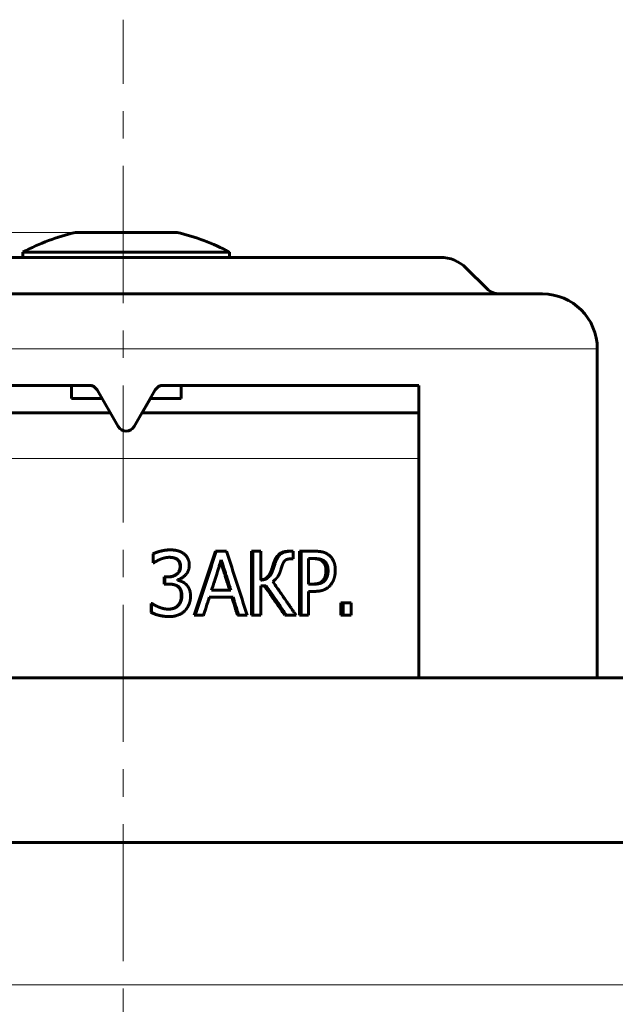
# Model space of a CAD drawing. Header units: millimetres. Extents: x -507 to -8, y -339 to 153.
# Tile 7 of 11: x -391 to -359, y 88 to 142. Entities that reach past the tile are written whole.
import ezdxf

# ---------------------------------------------------------------- set-up
doc = ezdxf.new("R2010")
doc.units = ezdxf.units.MM
for name, pattern in [('K5LT32768', [0]), ('K5LT32769', [0]), ('K5LT32770', [12, 7.5, -1.5, 1.5, -1.5]), ('K5LT_THIN', [0])]:
    doc.linetypes.add(name, pattern=pattern)
doc.layers.add('Системный слой', color=7, linetype='Continuous')
doc.styles.add('KDIMTEXTSTYLE', font='GOST_AU.SHX', dxfattribs={"width": 0.96, "oblique": 15, "height": 5})
doc.styles.add('KTEXTSTYLE', font='GOST_AU.SHX', dxfattribs={"width": 0.96, "height": 5})
doc.dimstyles.new('KDIMSTYLE (1.00)', dxfattribs={"dimtxt": 5, "dimasz": 1, "dimexe": 2, "dimexo": 0, "dimgap": 1, "dimtad": 1, "dimtxsty": 'KDIMTEXTSTYLE', "dimsah": 1, "dimcen": 0, "dimdle": 1, "dimadec": 0, "dimazin": 0, "dimtfac": 0.667, "dimtmove": 0, "dimatfit": 3, "dimfxl": 1, "dimtvp": 1, "dimtolj": 1, "dimtzin": 0, "dimarcsym": 0})

# ---------------------------------------------------------------- blocks, each defined once
blk = doc.blocks.new('D0')
at = {"color": 7, "linetype": 'K5LT_THIN', "lineweight": 18}
for p, q in [((-385.721, 130.034), (-472.939, 130.034)), ((-470.939, 130.034), (-470.939, -73.332)), ((-385.721, -73.332), (-472.939, -73.332))]:
    blk.add_line(p, q, dxfattribs=at)
blk.add_wipeout([(-471.939, 21.093), (-481.929, 21.093), (-481.929, 36.34), (-471.939, 36.34)])
at = {"color": 7, "insert": (-481.087, 21.093), "char_height": 7, "attachment_point": 1, "rotation": 90, "style": 'KTEXTSTYLE'}
blk.add_mtext('\\H3.5;\\W0.965;\\Q15;\\Q15;\\H7.00;202', dxfattribs=at)
blk = doc.blocks.new('KDIMARROW_00')
at = {"layer": 'Системный слой', "color": 0, "linetype": 'K5LT_THIN', "lineweight": 18}
blk.add_line((0, 0), (-1, 0), dxfattribs=at)
blk = doc.blocks.new('U0')
at = {"color": 7}
dim = blk.add_linear_dim(base=(-470.939, 130.034), p1=(-385.721, -73.332), p2=(-385.721, 130.034), angle=90, text='\\H5.0;\\W0.925;\\Q0;\\H5.0;\\W0.925;\\Q0;\\Q15;\\H7.00;202\\Q15;\\W0.891;', dimstyle='KDIMSTYLE (1.00)', override={"dimexo": 0, "dimblk1": 'KDIMARROW_00', "dimblk2": 'KDIMARROW_00', "dimse1": 0, "dimse2": 0, "dimclrt": 7, "dimtolj": 1}, dxfattribs=at)
dim.commit()
dim.dimension.update_dxf_attribs({"geometry": 'D0', "text_midpoint": (-470.939, 29.034), "dimtype": 160})

msp = doc.modelspace()

# ---------------------------------------------------------------- linework, layer by layer
at = {"color": 30, "linetype": 'K5LT32770', "lineweight": 18, "true_color": 0xff8000}
msp.add_line((-385.721, -77.832), (-385.721, 141.668), dxfattribs=at)
at = {"color": 150, "linetype": 'K5LT32769', "lineweight": 60, "true_color": 0x0080ff}
for p, q in [((-384.386, 130.034), (-388.333, 130.034)), ((-382.776, 130.034), (-384.386, 130.034)), ((-391.204, 128.957), (-391.204, 128.668)), ((-379.904, 128.957), (-391.204, 128.957)), ((-379.904, 128.957), (-379.904, 128.668)), ((-402.726, 128.668), (-368.383, 128.668)), ((-366.968, 128.082), (-365.847, 126.961)), ((-408.304, 126.668), (-362.804, 126.668)), ((-359.804, 105.668), (-359.804, 123.668)), ((-401.558, 121.668), (-387.58, 121.668)), ((-388.554, 121.668), (-388.554, 120.957)), ((-387.147, 121.418), (-385.992, 119.418)), ((-385.126, 119.418), (-383.971, 121.418)), ((-383.971, 121.418), (-385.126, 119.418)), ((-383.538, 121.668), (-369.558, 121.668)), ((-382.554, 121.668), (-382.554, 120.957)), ((-369.558, 121.668), (-369.558, 105.668)), ((-386.881, 120.957), (-388.554, 120.957)), ((-384.683, 120.168), (-384.228, 120.957)), ((-384.228, 120.957), (-384.683, 120.168)), ((-382.554, 120.957), (-384.237, 120.957)), ((-386.425, 120.168), (-400.437, 120.168)), ((-369.558, 120.168), (-384.693, 120.168)), ((-385.126, 119.418), (-385.126, 119.418)), ((-383.181, 112.668), (-383.156, 112.668)), ((-380.684, 112.594), (-380.633, 112.594)), ((-380.633, 112.594), (-380.076, 112.594)), ((-378.704, 109.094), (-378.704, 112.594)), ((-378.704, 112.594), (-378.632, 112.594)), ((-378.632, 112.594), (-378.196, 112.594)), ((-378.632, 109.094), (-378.632, 112.594)), ((-378.196, 112.594), (-378.196, 111.017)), ((-376.652, 112.594), (-376.558, 112.594)), ((-376.558, 112.594), (-376.429, 112.594)), ((-376.429, 112.594), (-376.429, 112.18)), ((-376.092, 109.094), (-376.092, 112.594)), ((-376.092, 112.594), (-375.992, 112.594)), ((-375.992, 112.594), (-375.233, 112.594)), ((-375.992, 109.094), (-375.992, 112.594)), ((-384.089, 112.452), (-384.074, 112.452)), ((-384.089, 111.956), (-384.089, 112.452)), ((-384.074, 111.956), (-384.074, 112.452)), ((-382.796, 112.155), (-382.767, 112.155)), ((-376.429, 112.18), (-376.532, 112.18)), ((-375.588, 110.796), (-375.588, 112.192)), ((-375.588, 112.192), (-375.257, 112.192)), ((-384.089, 111.956), (-384.074, 111.956)), ((-384.045, 111.956), (-384.074, 111.956)), ((-377.516, 111.891), (-377.431, 111.891)), ((-383.474, 111.187), (-383.452, 111.187)), ((-383.474, 110.799), (-383.474, 111.187)), ((-383.452, 111.187), (-383.295, 111.187)), ((-383.452, 110.799), (-383.452, 111.187)), ((-382.753, 111.04), (-382.753, 111.006)), ((-374.801, 111.006), (-374.687, 111.006)), ((-383.474, 110.799), (-383.452, 110.799)), ((-383.252, 110.799), (-383.452, 110.799)), ((-379.84, 110.47), (-380.89, 110.47)), ((-377.924, 110.7), (-378.196, 110.7)), ((-378.196, 110.7), (-378.196, 109.094)), ((-375.315, 110.796), (-375.588, 110.796)), ((-379.717, 110.073), (-381.016, 110.073)), ((-375.25, 110.399), (-375.588, 110.399)), ((-375.588, 110.399), (-375.588, 109.094)), ((-384.186, 109.236), (-384.186, 109.732)), ((-384.186, 109.732), (-384.171, 109.732)), ((-384.171, 109.236), (-384.171, 109.732)), ((-384.171, 109.732), (-384.136, 109.732)), ((-382.737, 109.622), (-382.707, 109.622)), ((-373.822, 109.094), (-373.822, 109.764)), ((-373.822, 109.764), (-373.698, 109.764)), ((-373.698, 109.094), (-373.698, 109.764)), ((-373.698, 109.764), (-373.259, 109.764)), ((-373.259, 109.764), (-373.259, 109.094)), ((-384.186, 109.236), (-384.171, 109.236)), ((-383.235, 109.021), (-383.21, 109.021)), ((-381.833, 109.094), (-381.793, 109.094)), ((-381.328, 109.094), (-381.793, 109.094)), ((-379.477, 109.094), (-379.412, 109.094)), ((-378.945, 109.094), (-379.412, 109.094)), ((-378.704, 109.094), (-378.632, 109.094)), ((-378.196, 109.094), (-378.632, 109.094)), ((-376.885, 109.094), (-376.794, 109.094)), ((-376.266, 109.094), (-376.794, 109.094)), ((-376.092, 109.094), (-375.992, 109.094)), ((-375.588, 109.094), (-375.992, 109.094)), ((-373.822, 109.094), (-373.698, 109.094)), ((-373.259, 109.094), (-373.698, 109.094)), ((-385.554, 105.668), (-416.434, 105.668)), ((-354.674, 105.668), (-385.554, 105.668)), ((-444.684, 96.668), (-337.096, 96.668))]:
    msp.add_line(p, q, dxfattribs=at)
at = {"color": 7, "linetype": 'K5LT32768', "lineweight": 18}
for p, q in [((-411.304, 123.668), (-359.804, 123.668)), ((-391.796, 117.668), (-369.558, 117.668)), ((-374.845, 112.058), (-374.732, 112.058)), ((-382.614, 111.775), (-382.583, 111.775)), ((-377.634, 111.528), (-377.551, 111.528)), ((-374.638, 111.525), (-374.522, 111.525)), ((-382.754, 110.674), (-382.724, 110.674)), ((-382.547, 110.166), (-382.515, 110.166)), ((-452.681, 88.877), (-329.486, 88.877))]:
    msp.add_line(p, q, dxfattribs=at)
at = {"color": 150, "linetype": 'K5LT32769', "lineweight": 60, "true_color": 0x0080ff}
for centre, radius, start, end in [((-385.554, 118.256), 12.101, 103.2742, 117.8338), ((-385.554, 118.256), 12.101, 62.1662, 76.7258), ((-368.383, 126.668), 2, 45, 90), ((-365.14, 127.668), 1, 225, 270), ((-362.804, 123.668), 3, 0, 90), ((-387.58, 121.168), 0.5, 30, 90), ((-383.538, 121.168), 0.5, 90, 150), ((-385.559, 119.668), 0.5, 210, 330)]:
    msp.add_arc(centre, radius, start, end, dxfattribs=at)
for points in [[(-384.089, 112.452), (-384.081, 112.457), (-384.063, 112.466), (-384.035, 112.48), (-384.007, 112.492), (-383.979, 112.504), (-383.951, 112.515), (-383.923, 112.526), (-383.896, 112.536), (-383.868, 112.545), (-383.84, 112.554), (-383.812, 112.563), (-383.785, 112.571), (-383.757, 112.579), (-383.73, 112.587), (-383.703, 112.594), (-383.677, 112.601), (-383.652, 112.607), (-383.628, 112.613), (-383.605, 112.618), (-383.583, 112.623), (-383.563, 112.627), (-383.543, 112.631), (-383.524, 112.635), (-383.505, 112.638), (-383.487, 112.642), (-383.468, 112.645), (-383.45, 112.647), (-383.431, 112.65), (-383.412, 112.653), (-383.393, 112.655), (-383.372, 112.658), (-383.345, 112.66), (-383.314, 112.663), (-383.28, 112.665), (-383.249, 112.667), (-383.223, 112.668), (-383.201, 112.668), (-383.188, 112.668), (-383.181, 112.668)], [(-384.074, 112.452), (-384.065, 112.457), (-384.047, 112.466), (-384.019, 112.48), (-383.99, 112.492), (-383.962, 112.504), (-383.934, 112.515), (-383.906, 112.526), (-383.878, 112.536), (-383.85, 112.545), (-383.822, 112.554), (-383.794, 112.563), (-383.766, 112.571), (-383.738, 112.579), (-383.711, 112.587), (-383.684, 112.594), (-383.657, 112.601), (-383.632, 112.607), (-383.608, 112.613), (-383.584, 112.618), (-383.563, 112.623), (-383.542, 112.627), (-383.522, 112.631), (-383.503, 112.635), (-383.484, 112.638), (-383.465, 112.641), (-383.447, 112.644), (-383.428, 112.647), (-383.409, 112.65), (-383.39, 112.653), (-383.37, 112.655), (-383.349, 112.657), (-383.322, 112.66), (-383.291, 112.663), (-383.256, 112.665), (-383.225, 112.667), (-383.198, 112.668), (-383.176, 112.668), (-383.162, 112.668), (-383.156, 112.668)], [(-383.156, 112.668), (-383.147, 112.668), (-383.129, 112.668), (-383.102, 112.667), (-383.076, 112.667), (-383.05, 112.666), (-383.024, 112.664), (-382.999, 112.662), (-382.972, 112.66), (-382.943, 112.657), (-382.913, 112.654), (-382.886, 112.65), (-382.862, 112.646), (-382.841, 112.643), (-382.82, 112.639), (-382.8, 112.634), (-382.78, 112.63), (-382.761, 112.625), (-382.742, 112.62), (-382.723, 112.615), (-382.705, 112.61), (-382.687, 112.604), (-382.67, 112.598), (-382.653, 112.592), (-382.636, 112.586), (-382.62, 112.58), (-382.604, 112.573), (-382.589, 112.566), (-382.574, 112.56), (-382.558, 112.552), (-382.541, 112.544), (-382.523, 112.534), (-382.507, 112.525), (-382.492, 112.517), (-382.48, 112.509), (-382.467, 112.502), (-382.453, 112.493), (-382.437, 112.482), (-382.425, 112.474), (-382.419, 112.469)], [(-381.833, 109.094), (-381.64, 109.678), (-381.256, 110.844), (-380.874, 112.011), (-380.684, 112.594)], [(-381.793, 109.094), (-381.403, 110.261), (-381.016, 111.428), (-380.633, 112.594)], [(-380.076, 112.594), (-379.695, 111.428), (-379.318, 110.261), (-378.945, 109.094)], [(-377.516, 111.891), (-377.509, 111.915), (-377.493, 111.961), (-377.473, 112.015), (-377.456, 112.057), (-377.443, 112.086), (-377.429, 112.117), (-377.413, 112.15), (-377.396, 112.184), (-377.38, 112.212), (-377.366, 112.237), (-377.354, 112.257), (-377.342, 112.276), (-377.33, 112.293), (-377.318, 112.309), (-377.307, 112.324), (-377.296, 112.339), (-377.285, 112.351), (-377.275, 112.363), (-377.266, 112.374), (-377.256, 112.384), (-377.248, 112.393), (-377.239, 112.402), (-377.231, 112.409), (-377.222, 112.417), (-377.214, 112.424), (-377.207, 112.43), (-377.2, 112.436), (-377.192, 112.442), (-377.185, 112.447), (-377.179, 112.452), (-377.172, 112.457), (-377.165, 112.462), (-377.158, 112.467), (-377.151, 112.471), (-377.143, 112.476), (-377.133, 112.482), (-377.121, 112.49), (-377.106, 112.498), (-377.086, 112.508), (-377.056, 112.523), (-377.004, 112.543), (-376.931, 112.565), (-376.841, 112.583), (-376.747, 112.592), (-376.683, 112.594), (-376.652, 112.594)], [(-377.431, 111.891), (-377.423, 111.915), (-377.408, 111.961), (-377.387, 112.015), (-377.37, 112.057), (-377.357, 112.086), (-377.343, 112.118), (-377.327, 112.15), (-377.31, 112.184), (-377.294, 112.213), (-377.279, 112.237), (-377.267, 112.257), (-377.255, 112.276), (-377.243, 112.293), (-377.231, 112.31), (-377.22, 112.325), (-377.208, 112.339), (-377.198, 112.351), (-377.188, 112.363), (-377.178, 112.374), (-377.168, 112.384), (-377.16, 112.393), (-377.151, 112.402), (-377.142, 112.41), (-377.134, 112.417), (-377.126, 112.424), (-377.118, 112.43), (-377.111, 112.436), (-377.104, 112.442), (-377.097, 112.447), (-377.09, 112.452), (-377.083, 112.457), (-377.076, 112.462), (-377.069, 112.467), (-377.062, 112.471), (-377.054, 112.476), (-377.044, 112.482), (-377.031, 112.49), (-377.016, 112.498), (-376.995, 112.509), (-376.962, 112.524), (-376.904, 112.547), (-376.816, 112.571), (-376.699, 112.59), (-376.607, 112.594), (-376.558, 112.594)], [(-375.233, 112.594), (-375.22, 112.594), (-375.195, 112.594), (-375.159, 112.593), (-375.123, 112.592), (-375.089, 112.59), (-375.057, 112.588), (-375.026, 112.585), (-374.997, 112.583), (-374.97, 112.579), (-374.944, 112.576), (-374.92, 112.572), (-374.898, 112.568), (-374.878, 112.565), (-374.859, 112.561), (-374.843, 112.557), (-374.828, 112.554), (-374.814, 112.551), (-374.801, 112.547), (-374.79, 112.544), (-374.779, 112.541), (-374.769, 112.538), (-374.76, 112.536), (-374.751, 112.533), (-374.743, 112.53), (-374.735, 112.528), (-374.728, 112.525), (-374.72, 112.522), (-374.712, 112.519), (-374.704, 112.516), (-374.695, 112.513), (-374.684, 112.508), (-374.672, 112.503), (-374.66, 112.498), (-374.646, 112.491), (-374.627, 112.482), (-374.601, 112.469), (-374.57, 112.451), (-374.54, 112.432), (-374.512, 112.412), (-374.489, 112.394), (-374.474, 112.382), (-374.466, 112.376)], [(-383.697, 112.152), (-383.703, 112.149), (-383.716, 112.143), (-383.735, 112.135), (-383.754, 112.127), (-383.771, 112.119), (-383.788, 112.111), (-383.804, 112.103), (-383.82, 112.095), (-383.836, 112.086), (-383.853, 112.077), (-383.866, 112.069), (-383.878, 112.063), (-383.887, 112.057), (-383.896, 112.052), (-383.907, 112.045), (-383.921, 112.037), (-383.938, 112.026), (-383.955, 112.015), (-383.969, 112.007), (-383.978, 112.001), (-383.986, 111.995), (-383.993, 111.991), (-384.001, 111.986), (-384.007, 111.982), (-384.013, 111.978), (-384.019, 111.974), (-384.027, 111.969), (-384.035, 111.963), (-384.042, 111.958), (-384.045, 111.956)], [(-383.193, 112.262), (-383.207, 112.262), (-383.235, 112.262), (-383.276, 112.259), (-383.314, 112.256), (-383.349, 112.251), (-383.38, 112.246), (-383.408, 112.24), (-383.433, 112.235), (-383.46, 112.228), (-383.492, 112.22), (-383.533, 112.208), (-383.583, 112.193), (-383.638, 112.174), (-383.677, 112.16), (-383.697, 112.152)], [(-382.796, 112.155), (-382.804, 112.16), (-382.823, 112.172), (-382.853, 112.189), (-382.886, 112.205), (-382.916, 112.217), (-382.943, 112.226), (-382.966, 112.233), (-382.988, 112.238), (-383.01, 112.243), (-383.031, 112.247), (-383.053, 112.25), (-383.079, 112.254), (-383.108, 112.257), (-383.137, 112.26), (-383.162, 112.261), (-383.182, 112.262), (-383.196, 112.262), (-383.203, 112.262), (-383.205, 112.262)], [(-382.767, 112.155), (-382.775, 112.16), (-382.794, 112.173), (-382.826, 112.19), (-382.861, 112.207), (-382.895, 112.219), (-382.926, 112.229), (-382.953, 112.236), (-382.981, 112.242), (-383.008, 112.247), (-383.034, 112.252), (-383.06, 112.255), (-383.086, 112.258), (-383.115, 112.26), (-383.15, 112.262), (-383.177, 112.262), (-383.193, 112.262)], [(-382.614, 111.775), (-382.614, 111.785), (-382.615, 111.806), (-382.617, 111.835), (-382.62, 111.864), (-382.625, 111.891), (-382.631, 111.917), (-382.638, 111.941), (-382.646, 111.964), (-382.656, 111.986), (-382.666, 112.006), (-382.677, 112.026), (-382.689, 112.044), (-382.7, 112.06), (-382.712, 112.076), (-382.725, 112.092), (-382.74, 112.107), (-382.757, 112.123), (-382.776, 112.14), (-382.789, 112.15), (-382.796, 112.155)], [(-382.583, 111.775), (-382.583, 111.785), (-382.583, 111.806), (-382.585, 111.835), (-382.589, 111.864), (-382.593, 111.891), (-382.6, 111.916), (-382.607, 111.941), (-382.615, 111.964), (-382.625, 111.986), (-382.635, 112.007), (-382.647, 112.026), (-382.658, 112.044), (-382.67, 112.061), (-382.682, 112.077), (-382.695, 112.092), (-382.71, 112.108), (-382.727, 112.124), (-382.746, 112.14), (-382.76, 112.15), (-382.767, 112.155)], [(-382.419, 112.469), (-382.406, 112.46), (-382.377, 112.438), (-382.334, 112.401), (-382.293, 112.357), (-382.259, 112.316), (-382.231, 112.277), (-382.209, 112.241), (-382.189, 112.203), (-382.171, 112.166), (-382.157, 112.128), (-382.143, 112.086), (-382.13, 112.038), (-382.118, 111.977), (-382.11, 111.905), (-382.108, 111.851), (-382.108, 111.823)], [(-380.89, 110.47), (-380.836, 110.626), (-380.786, 110.783), (-380.686, 111.098), (-380.636, 111.256), (-380.537, 111.571), (-380.487, 111.728), (-380.413, 111.963), (-380.389, 112.04), (-380.364, 112.118)], [(-379.9, 110.47), (-379.949, 110.627), (-379.999, 110.784), (-380.098, 111.099), (-380.147, 111.256), (-380.246, 111.571), (-380.296, 111.728), (-380.361, 111.934), (-380.376, 111.983), (-380.392, 112.031)], [(-380.364, 112.118), (-380.31, 111.962), (-380.26, 111.805), (-380.161, 111.49), (-380.111, 111.332), (-380.012, 111.017), (-379.962, 110.86), (-379.889, 110.625), (-379.864, 110.547), (-379.84, 110.47)], [(-376.532, 112.18), (-376.541, 112.18), (-376.557, 112.18), (-376.581, 112.179), (-376.603, 112.178), (-376.625, 112.176), (-376.646, 112.174), (-376.666, 112.171), (-376.685, 112.168), (-376.703, 112.165), (-376.72, 112.161), (-376.735, 112.157), (-376.75, 112.153), (-376.764, 112.148), (-376.777, 112.144), (-376.788, 112.139), (-376.799, 112.135), (-376.809, 112.13), (-376.818, 112.126), (-376.826, 112.121), (-376.834, 112.117), (-376.841, 112.112), (-376.848, 112.108), (-376.854, 112.104), (-376.86, 112.099), (-376.865, 112.095), (-376.87, 112.091), (-376.875, 112.087), (-376.88, 112.083), (-376.884, 112.078), (-376.889, 112.074), (-376.893, 112.07), (-376.897, 112.065), (-376.901, 112.061), (-376.905, 112.056), (-376.909, 112.051), (-376.913, 112.046), (-376.918, 112.04), (-376.922, 112.034), (-376.927, 112.028), (-376.931, 112.021), (-376.936, 112.013), (-376.942, 112.005), (-376.947, 111.997), (-376.952, 111.988), (-376.958, 111.978), (-376.964, 111.966), (-376.972, 111.951), (-376.982, 111.931), (-376.993, 111.908), (-377.007, 111.877), (-377.025, 111.831), (-377.052, 111.755), (-377.073, 111.687), (-377.085, 111.644)], [(-374.845, 112.058), (-374.849, 112.062), (-374.857, 112.068), (-374.87, 112.077), (-374.882, 112.086), (-374.895, 112.094), (-374.908, 112.102), (-374.921, 112.109), (-374.934, 112.116), (-374.947, 112.122), (-374.96, 112.128), (-374.972, 112.134), (-374.985, 112.139), (-374.997, 112.143), (-375.008, 112.147), (-375.02, 112.151), (-375.031, 112.154), (-375.041, 112.157), (-375.052, 112.16), (-375.062, 112.163), (-375.072, 112.165), (-375.083, 112.167), (-375.093, 112.169), (-375.103, 112.171), (-375.114, 112.173), (-375.124, 112.175), (-375.135, 112.177), (-375.147, 112.178), (-375.158, 112.18), (-375.17, 112.181), (-375.183, 112.183), (-375.196, 112.184), (-375.21, 112.185), (-375.225, 112.187), (-375.24, 112.188), (-375.256, 112.189), (-375.273, 112.19), (-375.296, 112.19), (-375.32, 112.191), (-375.345, 112.191), (-375.358, 112.192), (-375.365, 112.192)], [(-375.257, 112.192), (-375.248, 112.192), (-375.231, 112.191), (-375.206, 112.191), (-375.181, 112.19), (-375.157, 112.189), (-375.135, 112.188), (-375.113, 112.186), (-375.093, 112.185), (-375.074, 112.183), (-375.055, 112.181), (-375.038, 112.179), (-375.023, 112.176), (-375.008, 112.174), (-374.995, 112.172), (-374.983, 112.169), (-374.971, 112.167), (-374.959, 112.164), (-374.946, 112.161), (-374.936, 112.159), (-374.927, 112.156), (-374.919, 112.154), (-374.912, 112.152), (-374.905, 112.15), (-374.898, 112.148), (-374.891, 112.145), (-374.885, 112.143), (-374.878, 112.141), (-374.871, 112.138), (-374.863, 112.135), (-374.854, 112.131), (-374.843, 112.126), (-374.831, 112.121), (-374.819, 112.115), (-374.804, 112.107), (-374.787, 112.097), (-374.77, 112.086), (-374.756, 112.077), (-374.746, 112.07), (-374.739, 112.064), (-374.734, 112.06), (-374.732, 112.058)], [(-374.638, 111.525), (-374.638, 111.556), (-374.64, 111.616), (-374.65, 111.698), (-374.666, 111.772), (-374.687, 111.837), (-374.714, 111.898), (-374.748, 111.956), (-374.792, 112.011), (-374.826, 112.043), (-374.845, 112.058)], [(-374.732, 112.058), (-374.716, 112.045), (-374.685, 112.018), (-374.646, 111.972), (-374.613, 111.923), (-374.585, 111.869), (-374.561, 111.808), (-374.542, 111.738), (-374.529, 111.661), (-374.523, 111.59), (-374.522, 111.544), (-374.522, 111.525)], [(-374.466, 112.376), (-374.453, 112.365), (-374.426, 112.341), (-374.389, 112.304), (-374.354, 112.265), (-374.322, 112.224), (-374.293, 112.182), (-374.266, 112.139), (-374.242, 112.095), (-374.221, 112.049), (-374.201, 112.003), (-374.185, 111.957), (-374.171, 111.911), (-374.159, 111.865), (-374.15, 111.82), (-374.142, 111.776), (-374.136, 111.731), (-374.131, 111.682), (-374.128, 111.629), (-374.126, 111.582), (-374.126, 111.552), (-374.126, 111.539)], [(-383.319, 111.187), (-383.31, 111.187), (-383.29, 111.188), (-383.259, 111.189), (-383.219, 111.191), (-383.166, 111.197), (-383.105, 111.207), (-383.048, 111.221), (-383, 111.236), (-382.961, 111.251), (-382.926, 111.267), (-382.897, 111.281), (-382.873, 111.295), (-382.853, 111.308), (-382.835, 111.32), (-382.819, 111.331), (-382.805, 111.342), (-382.792, 111.353), (-382.78, 111.363), (-382.768, 111.373), (-382.758, 111.384), (-382.748, 111.394), (-382.738, 111.405), (-382.729, 111.416), (-382.72, 111.427), (-382.71, 111.44), (-382.698, 111.458), (-382.684, 111.48), (-382.669, 111.508), (-382.652, 111.548), (-382.633, 111.605), (-382.618, 111.681), (-382.614, 111.742), (-382.614, 111.775)], [(-383.295, 111.187), (-383.286, 111.187), (-383.266, 111.188), (-383.234, 111.189), (-383.193, 111.191), (-383.14, 111.197), (-383.078, 111.207), (-383.02, 111.221), (-382.972, 111.236), (-382.932, 111.251), (-382.897, 111.267), (-382.868, 111.282), (-382.843, 111.296), (-382.824, 111.308), (-382.805, 111.32), (-382.789, 111.331), (-382.775, 111.342), (-382.762, 111.353), (-382.749, 111.363), (-382.738, 111.374), (-382.728, 111.384), (-382.718, 111.394), (-382.708, 111.405), (-382.699, 111.416), (-382.69, 111.427), (-382.679, 111.44), (-382.668, 111.458), (-382.654, 111.48), (-382.639, 111.508), (-382.622, 111.545), (-382.605, 111.593), (-382.593, 111.647), (-382.586, 111.694), (-382.584, 111.726), (-382.583, 111.751), (-382.583, 111.766), (-382.583, 111.775)], [(-382.108, 111.823), (-382.108, 111.807), (-382.109, 111.77), (-382.115, 111.713), (-382.125, 111.652), (-382.139, 111.599), (-382.154, 111.553), (-382.17, 111.515), (-382.186, 111.479), (-382.204, 111.447), (-382.221, 111.417), (-382.238, 111.391), (-382.255, 111.368), (-382.272, 111.346), (-382.289, 111.324), (-382.31, 111.3), (-382.34, 111.268), (-382.385, 111.224), (-382.45, 111.172), (-382.534, 111.118), (-382.636, 111.071), (-382.712, 111.049), (-382.753, 111.04)], [(-378.196, 111.017), (-378.188, 111.018), (-378.172, 111.018), (-378.149, 111.02), (-378.127, 111.022), (-378.105, 111.024), (-378.083, 111.028), (-378.062, 111.031), (-378.042, 111.035), (-378.022, 111.04), (-378.003, 111.045), (-377.985, 111.05), (-377.967, 111.056), (-377.949, 111.062), (-377.933, 111.068), (-377.916, 111.075), (-377.901, 111.083), (-377.885, 111.09), (-377.871, 111.099), (-377.856, 111.107), (-377.843, 111.116), (-377.829, 111.125), (-377.817, 111.134), (-377.804, 111.143), (-377.792, 111.153), (-377.781, 111.163), (-377.77, 111.174), (-377.759, 111.184), (-377.748, 111.195), (-377.737, 111.207), (-377.727, 111.218), (-377.717, 111.23), (-377.706, 111.243), (-377.696, 111.255), (-377.686, 111.269), (-377.676, 111.282), (-377.667, 111.297), (-377.657, 111.311), (-377.645, 111.329), (-377.631, 111.354), (-377.612, 111.387), (-377.594, 111.424), (-377.579, 111.457), (-377.568, 111.484), (-377.559, 111.506), (-377.553, 111.521), (-377.551, 111.528)], [(-378.196, 111.023), (-378.192, 111.023), (-378.18, 111.025), (-378.162, 111.027), (-378.142, 111.031), (-378.122, 111.035), (-378.102, 111.039), (-378.083, 111.044), (-378.065, 111.05), (-378.047, 111.055), (-378.03, 111.062), (-378.013, 111.068), (-377.997, 111.075), (-377.982, 111.082), (-377.966, 111.09), (-377.952, 111.098), (-377.938, 111.107), (-377.924, 111.115), (-377.911, 111.124), (-377.898, 111.134), (-377.886, 111.143), (-377.874, 111.153), (-377.862, 111.163), (-377.851, 111.174), (-377.84, 111.185), (-377.829, 111.196), (-377.819, 111.207), (-377.808, 111.219), (-377.798, 111.231), (-377.788, 111.244), (-377.778, 111.257), (-377.768, 111.27), (-377.758, 111.284), (-377.748, 111.298), (-377.738, 111.313), (-377.727, 111.331), (-377.713, 111.356), (-377.695, 111.389), (-377.677, 111.425), (-377.662, 111.458), (-377.651, 111.485), (-377.642, 111.507), (-377.637, 111.521), (-377.634, 111.528)], [(-377.634, 111.528), (-377.632, 111.534), (-377.627, 111.548), (-377.62, 111.567), (-377.613, 111.586), (-377.607, 111.604), (-377.601, 111.622), (-377.595, 111.638), (-377.59, 111.654), (-377.584, 111.669), (-377.579, 111.684), (-377.575, 111.698), (-377.57, 111.711), (-377.566, 111.725), (-377.561, 111.74), (-377.555, 111.759), (-377.547, 111.783), (-377.54, 111.809), (-377.533, 111.831), (-377.529, 111.846), (-377.525, 111.857), (-377.523, 111.866), (-377.521, 111.875), (-377.518, 111.883), (-377.517, 111.888), (-377.516, 111.891)], [(-377.551, 111.528), (-377.548, 111.534), (-377.543, 111.548), (-377.536, 111.567), (-377.529, 111.586), (-377.523, 111.604), (-377.517, 111.622), (-377.511, 111.638), (-377.505, 111.654), (-377.5, 111.669), (-377.495, 111.684), (-377.49, 111.698), (-377.486, 111.712), (-377.481, 111.725), (-377.476, 111.74), (-377.47, 111.759), (-377.462, 111.783), (-377.455, 111.809), (-377.448, 111.831), (-377.444, 111.846), (-377.44, 111.857), (-377.438, 111.866), (-377.435, 111.875), (-377.433, 111.883), (-377.432, 111.888), (-377.431, 111.891)], [(-377.085, 111.644), (-377.089, 111.63), (-377.097, 111.603), (-377.109, 111.562), (-377.122, 111.523), (-377.136, 111.484), (-377.149, 111.447), (-377.163, 111.411), (-377.177, 111.378), (-377.191, 111.346), (-377.204, 111.318), (-377.217, 111.293), (-377.229, 111.27), (-377.241, 111.25), (-377.252, 111.232), (-377.262, 111.217), (-377.271, 111.203), (-377.279, 111.192), (-377.287, 111.183), (-377.293, 111.175), (-377.299, 111.167), (-377.304, 111.161), (-377.309, 111.155), (-377.314, 111.149), (-377.319, 111.143), (-377.324, 111.136), (-377.33, 111.129), (-377.337, 111.121), (-377.346, 111.111), (-377.355, 111.102), (-377.363, 111.093), (-377.371, 111.084), (-377.381, 111.075), (-377.392, 111.063), (-377.407, 111.049), (-377.426, 111.031), (-377.446, 111.013), (-377.464, 110.997), (-377.486, 110.98), (-377.512, 110.959), (-377.534, 110.943), (-377.545, 110.935)], [(-374.801, 111.006), (-374.797, 111.011), (-374.789, 111.02), (-374.779, 111.034), (-374.768, 111.048), (-374.759, 111.062), (-374.749, 111.076), (-374.741, 111.091), (-374.732, 111.105), (-374.725, 111.119), (-374.717, 111.132), (-374.711, 111.146), (-374.704, 111.159), (-374.699, 111.172), (-374.693, 111.185), (-374.689, 111.197), (-374.684, 111.209), (-374.68, 111.221), (-374.677, 111.233), (-374.673, 111.244), (-374.67, 111.255), (-374.667, 111.267), (-374.664, 111.278), (-374.661, 111.289), (-374.659, 111.3), (-374.657, 111.311), (-374.655, 111.323), (-374.653, 111.334), (-374.651, 111.346), (-374.649, 111.358), (-374.647, 111.37), (-374.646, 111.383), (-374.644, 111.396), (-374.643, 111.409), (-374.642, 111.423), (-374.641, 111.438), (-374.639, 111.459), (-374.638, 111.488), (-374.638, 111.511), (-374.638, 111.525)], [(-374.522, 111.525), (-374.522, 111.518), (-374.523, 111.503), (-374.523, 111.481), (-374.524, 111.46), (-374.525, 111.439), (-374.527, 111.42), (-374.528, 111.401), (-374.53, 111.382), (-374.533, 111.365), (-374.535, 111.348), (-374.538, 111.332), (-374.54, 111.317), (-374.543, 111.303), (-374.546, 111.29), (-374.549, 111.278), (-374.552, 111.266), (-374.555, 111.255), (-374.558, 111.245), (-374.561, 111.235), (-374.564, 111.225), (-374.567, 111.216), (-374.57, 111.208), (-374.573, 111.2), (-374.576, 111.192), (-374.579, 111.184), (-374.582, 111.177), (-374.585, 111.169), (-374.589, 111.161), (-374.593, 111.153), (-374.597, 111.143), (-374.603, 111.131), (-374.611, 111.117), (-374.619, 111.102), (-374.63, 111.084), (-374.645, 111.062), (-374.664, 111.035), (-374.679, 111.016), (-374.687, 111.006)], [(-374.126, 111.539), (-374.126, 111.528), (-374.126, 111.507), (-374.127, 111.474), (-374.129, 111.443), (-374.131, 111.412), (-374.134, 111.382), (-374.137, 111.354), (-374.141, 111.326), (-374.145, 111.299), (-374.15, 111.273), (-374.154, 111.249), (-374.16, 111.225), (-374.165, 111.202), (-374.17, 111.181), (-374.176, 111.161), (-374.181, 111.142), (-374.186, 111.124), (-374.192, 111.106), (-374.198, 111.089), (-374.203, 111.074), (-374.208, 111.059), (-374.214, 111.045), (-374.219, 111.031), (-374.224, 111.018), (-374.229, 111.006), (-374.235, 110.993), (-374.24, 110.981), (-374.245, 110.969), (-374.251, 110.958), (-374.256, 110.946), (-374.262, 110.935), (-374.268, 110.923), (-374.276, 110.909), (-374.285, 110.893), (-374.297, 110.873), (-374.314, 110.845), (-374.34, 110.807), (-374.362, 110.778), (-374.375, 110.762)], [(-382.753, 111.006), (-382.744, 111.004), (-382.728, 111.001), (-382.704, 110.995), (-382.679, 110.988), (-382.655, 110.981), (-382.631, 110.974), (-382.607, 110.966), (-382.583, 110.958), (-382.56, 110.949), (-382.536, 110.94), (-382.513, 110.931), (-382.491, 110.922), (-382.47, 110.912), (-382.45, 110.901), (-382.431, 110.891), (-382.414, 110.881), (-382.397, 110.87), (-382.381, 110.859), (-382.365, 110.848), (-382.351, 110.837), (-382.336, 110.826), (-382.322, 110.814), (-382.309, 110.803), (-382.296, 110.791), (-382.287, 110.783), (-382.283, 110.779)], [(-375.422, 110.796), (-375.411, 110.796), (-375.388, 110.796), (-375.355, 110.797), (-375.323, 110.798), (-375.293, 110.8), (-375.263, 110.802), (-375.236, 110.804), (-375.21, 110.807), (-375.185, 110.81), (-375.162, 110.814), (-375.14, 110.817), (-375.12, 110.821), (-375.102, 110.825), (-375.085, 110.829), (-375.07, 110.832), (-375.056, 110.836), (-375.043, 110.84), (-375.031, 110.844), (-375.02, 110.848), (-375.01, 110.851), (-375, 110.855), (-374.991, 110.859), (-374.982, 110.863), (-374.973, 110.867), (-374.965, 110.871), (-374.957, 110.875), (-374.949, 110.879), (-374.941, 110.884), (-374.933, 110.888), (-374.926, 110.893), (-374.918, 110.897), (-374.91, 110.903), (-374.901, 110.909), (-374.891, 110.917), (-374.878, 110.927), (-374.862, 110.94), (-374.844, 110.957), (-374.826, 110.975), (-374.812, 110.992), (-374.804, 111.002), (-374.801, 111.006)], [(-374.687, 111.006), (-374.69, 111.002), (-374.697, 110.993), (-374.709, 110.98), (-374.723, 110.964), (-374.741, 110.948), (-374.76, 110.93), (-374.779, 110.916), (-374.795, 110.905), (-374.808, 110.896), (-374.82, 110.889), (-374.832, 110.882), (-374.844, 110.875), (-374.856, 110.869), (-374.868, 110.864), (-374.88, 110.859), (-374.892, 110.854), (-374.904, 110.849), (-374.916, 110.845), (-374.929, 110.841), (-374.941, 110.837), (-374.954, 110.834), (-374.967, 110.831), (-374.98, 110.827), (-374.996, 110.824), (-375.019, 110.819), (-375.055, 110.813), (-375.115, 110.805), (-375.202, 110.798), (-375.275, 110.796), (-375.315, 110.796)], [(-382.754, 110.674), (-382.758, 110.677), (-382.767, 110.683), (-382.78, 110.692), (-382.794, 110.7), (-382.807, 110.708), (-382.821, 110.715), (-382.835, 110.722), (-382.85, 110.729), (-382.864, 110.735), (-382.879, 110.741), (-382.894, 110.747), (-382.909, 110.752), (-382.924, 110.757), (-382.94, 110.761), (-382.956, 110.765), (-382.972, 110.769), (-382.988, 110.772), (-383.005, 110.776), (-383.021, 110.779), (-383.038, 110.781), (-383.055, 110.784), (-383.072, 110.786), (-383.09, 110.788), (-383.107, 110.79), (-383.125, 110.792), (-383.143, 110.794), (-383.162, 110.795), (-383.18, 110.796), (-383.199, 110.797), (-383.218, 110.798), (-383.237, 110.799), (-383.257, 110.799), (-383.27, 110.799), (-383.277, 110.799)], [(-382.724, 110.674), (-382.729, 110.677), (-382.737, 110.683), (-382.75, 110.692), (-382.764, 110.7), (-382.778, 110.708), (-382.792, 110.715), (-382.806, 110.722), (-382.821, 110.729), (-382.835, 110.735), (-382.85, 110.741), (-382.865, 110.747), (-382.881, 110.752), (-382.896, 110.757), (-382.912, 110.761), (-382.928, 110.765), (-382.944, 110.769), (-382.961, 110.772), (-382.977, 110.776), (-382.994, 110.779), (-383.011, 110.781), (-383.028, 110.784), (-383.046, 110.786), (-383.063, 110.788), (-383.081, 110.79), (-383.099, 110.792), (-383.117, 110.794), (-383.136, 110.795), (-383.155, 110.796), (-383.174, 110.797), (-383.193, 110.798), (-383.213, 110.799), (-383.232, 110.799), (-383.246, 110.799), (-383.252, 110.799)], [(-382.547, 110.166), (-382.547, 110.174), (-382.547, 110.189), (-382.548, 110.211), (-382.549, 110.232), (-382.55, 110.253), (-382.552, 110.274), (-382.554, 110.294), (-382.556, 110.313), (-382.559, 110.332), (-382.562, 110.35), (-382.566, 110.367), (-382.57, 110.384), (-382.574, 110.4), (-382.578, 110.416), (-382.583, 110.431), (-382.588, 110.446), (-382.593, 110.46), (-382.599, 110.473), (-382.604, 110.486), (-382.61, 110.499), (-382.616, 110.511), (-382.623, 110.523), (-382.629, 110.534), (-382.636, 110.546), (-382.645, 110.559), (-382.655, 110.574), (-382.667, 110.591), (-382.686, 110.613), (-382.715, 110.643), (-382.739, 110.663), (-382.754, 110.674)], [(-382.515, 110.166), (-382.515, 110.174), (-382.515, 110.189), (-382.515, 110.211), (-382.516, 110.232), (-382.518, 110.253), (-382.52, 110.274), (-382.522, 110.294), (-382.524, 110.313), (-382.527, 110.331), (-382.53, 110.35), (-382.534, 110.367), (-382.538, 110.384), (-382.542, 110.4), (-382.546, 110.416), (-382.551, 110.431), (-382.556, 110.446), (-382.561, 110.46), (-382.567, 110.473), (-382.573, 110.486), (-382.579, 110.499), (-382.585, 110.511), (-382.591, 110.523), (-382.598, 110.534), (-382.605, 110.546), (-382.613, 110.559), (-382.624, 110.574), (-382.636, 110.591), (-382.655, 110.613), (-382.684, 110.643), (-382.709, 110.663), (-382.724, 110.674)], [(-382.283, 110.779), (-382.278, 110.775), (-382.269, 110.766), (-382.256, 110.752), (-382.243, 110.739), (-382.231, 110.724), (-382.219, 110.71), (-382.208, 110.696), (-382.196, 110.679), (-382.183, 110.661), (-382.17, 110.641), (-382.159, 110.623), (-382.15, 110.607), (-382.141, 110.591), (-382.132, 110.572), (-382.121, 110.551), (-382.111, 110.528), (-382.102, 110.505), (-382.092, 110.479), (-382.08, 110.444), (-382.068, 110.401), (-382.058, 110.349), (-382.049, 110.288), (-382.042, 110.216), (-382.041, 110.162), (-382.041, 110.132)], [(-376.885, 109.094), (-376.986, 109.241), (-377.087, 109.387), (-377.289, 109.68), (-377.391, 109.826), (-377.596, 110.119), (-377.698, 110.265), (-377.869, 110.507), (-377.937, 110.603), (-378.004, 110.7)], [(-376.794, 109.094), (-376.895, 109.241), (-376.996, 109.388), (-377.199, 109.682), (-377.301, 109.829), (-377.507, 110.123), (-377.61, 110.27), (-377.781, 110.513), (-377.849, 110.609), (-377.924, 110.7)], [(-377.545, 110.935), (-377.443, 110.788), (-377.34, 110.641), (-377.136, 110.347), (-377.034, 110.2), (-376.831, 109.906), (-376.731, 109.76), (-376.53, 109.466), (-376.429, 109.319), (-376.311, 109.144), (-376.292, 109.116), (-376.266, 109.094)], [(-374.375, 110.762), (-374.382, 110.754), (-374.396, 110.738), (-374.416, 110.716), (-374.437, 110.694), (-374.459, 110.673), (-374.481, 110.652), (-374.503, 110.633), (-374.525, 110.615), (-374.547, 110.598), (-374.57, 110.581), (-374.592, 110.566), (-374.615, 110.552), (-374.637, 110.538), (-374.659, 110.526), (-374.68, 110.514), (-374.701, 110.504), (-374.722, 110.494), (-374.743, 110.485), (-374.764, 110.476), (-374.785, 110.468), (-374.806, 110.461), (-374.827, 110.454), (-374.849, 110.447), (-374.87, 110.442), (-374.891, 110.436), (-374.912, 110.431), (-374.934, 110.427), (-374.955, 110.423), (-374.976, 110.419), (-374.998, 110.416), (-375.019, 110.413), (-375.041, 110.41), (-375.063, 110.408), (-375.085, 110.406), (-375.108, 110.404), (-375.131, 110.402), (-375.162, 110.401), (-375.193, 110.4), (-375.225, 110.399), (-375.242, 110.399), (-375.25, 110.399)], [(-382.737, 109.622), (-382.733, 109.627), (-382.725, 109.636), (-382.713, 109.651), (-382.701, 109.666), (-382.69, 109.68), (-382.68, 109.695), (-382.67, 109.71), (-382.661, 109.724), (-382.652, 109.738), (-382.644, 109.751), (-382.636, 109.765), (-382.63, 109.778), (-382.623, 109.79), (-382.618, 109.802), (-382.612, 109.813), (-382.608, 109.823), (-382.603, 109.833), (-382.599, 109.843), (-382.596, 109.852), (-382.592, 109.861), (-382.589, 109.87), (-382.586, 109.878), (-382.584, 109.887), (-382.581, 109.895), (-382.578, 109.903), (-382.576, 109.912), (-382.574, 109.92), (-382.572, 109.929), (-382.57, 109.938), (-382.568, 109.947), (-382.566, 109.956), (-382.564, 109.965), (-382.562, 109.975), (-382.56, 109.986), (-382.558, 109.998), (-382.556, 110.015), (-382.553, 110.04), (-382.55, 110.073), (-382.548, 110.109), (-382.547, 110.14), (-382.547, 110.159), (-382.547, 110.166)], [(-382.707, 109.622), (-382.703, 109.627), (-382.694, 109.636), (-382.682, 109.651), (-382.671, 109.666), (-382.66, 109.68), (-382.649, 109.695), (-382.639, 109.709), (-382.63, 109.723), (-382.622, 109.737), (-382.614, 109.75), (-382.606, 109.763), (-382.6, 109.775), (-382.593, 109.787), (-382.588, 109.798), (-382.583, 109.808), (-382.578, 109.819), (-382.573, 109.83), (-382.569, 109.841), (-382.565, 109.851), (-382.561, 109.859), (-382.559, 109.866), (-382.556, 109.872), (-382.554, 109.879), (-382.552, 109.887), (-382.549, 109.895), (-382.547, 109.902), (-382.545, 109.909), (-382.543, 109.916), (-382.541, 109.925), (-382.538, 109.937), (-382.535, 109.95), (-382.532, 109.967), (-382.527, 109.992), (-382.521, 110.033), (-382.516, 110.092), (-382.515, 110.14), (-382.515, 110.166)], [(-382.041, 110.132), (-382.041, 110.12), (-382.041, 110.096), (-382.042, 110.059), (-382.045, 110.024), (-382.048, 109.988), (-382.053, 109.954), (-382.058, 109.92), (-382.064, 109.886), (-382.071, 109.854), (-382.079, 109.821), (-382.088, 109.79), (-382.098, 109.759), (-382.108, 109.729), (-382.12, 109.7), (-382.131, 109.672), (-382.143, 109.645), (-382.155, 109.619), (-382.168, 109.594), (-382.181, 109.571), (-382.193, 109.549), (-382.206, 109.528), (-382.218, 109.508), (-382.23, 109.489), (-382.244, 109.47), (-382.258, 109.45), (-382.274, 109.429), (-382.289, 109.411), (-382.302, 109.395), (-382.314, 109.38), (-382.33, 109.363), (-382.341, 109.351), (-382.348, 109.344)], [(-381.016, 110.073), (-381.065, 109.915), (-381.115, 109.758), (-381.214, 109.443), (-381.268, 109.274), (-381.321, 109.105), (-381.328, 109.094)], [(-379.477, 109.094), (-379.525, 109.252), (-379.574, 109.409), (-379.671, 109.724), (-379.719, 109.881), (-379.771, 110.05), (-379.775, 110.061), (-379.778, 110.073)], [(-379.412, 109.094), (-379.461, 109.252), (-379.509, 109.409), (-379.606, 109.725), (-379.655, 109.882), (-379.707, 110.051), (-379.711, 110.062), (-379.717, 110.073)], [(-384.136, 109.732), (-384.128, 109.726), (-384.11, 109.714), (-384.082, 109.695), (-384.053, 109.678), (-384.025, 109.661), (-383.997, 109.645), (-383.97, 109.631), (-383.942, 109.617), (-383.915, 109.603), (-383.887, 109.59), (-383.86, 109.578), (-383.834, 109.566), (-383.807, 109.554), (-383.782, 109.544), (-383.757, 109.533), (-383.731, 109.523), (-383.704, 109.513), (-383.677, 109.503), (-383.653, 109.495), (-383.633, 109.488), (-383.615, 109.483), (-383.598, 109.478), (-383.581, 109.473), (-383.564, 109.469), (-383.547, 109.464), (-383.529, 109.46), (-383.51, 109.456), (-383.491, 109.452), (-383.472, 109.448), (-383.452, 109.444), (-383.431, 109.441), (-383.411, 109.438), (-383.389, 109.435), (-383.365, 109.433), (-383.334, 109.43), (-383.291, 109.427), (-383.258, 109.426), (-383.238, 109.426)], [(-383.252, 109.426), (-383.248, 109.426), (-383.237, 109.426), (-383.218, 109.427), (-383.196, 109.429), (-383.175, 109.43), (-383.155, 109.433), (-383.135, 109.435), (-383.116, 109.438), (-383.097, 109.441), (-383.079, 109.445), (-383.062, 109.448), (-383.046, 109.452), (-383.03, 109.456), (-383.015, 109.46), (-383.001, 109.464), (-382.987, 109.468), (-382.975, 109.472), (-382.963, 109.476), (-382.951, 109.48), (-382.941, 109.484), (-382.931, 109.488), (-382.922, 109.492), (-382.913, 109.495), (-382.905, 109.499), (-382.897, 109.503), (-382.889, 109.507), (-382.881, 109.511), (-382.873, 109.515), (-382.866, 109.519), (-382.857, 109.524), (-382.845, 109.532), (-382.826, 109.544), (-382.801, 109.562), (-382.77, 109.589), (-382.748, 109.61), (-382.737, 109.622)], [(-383.238, 109.426), (-383.23, 109.426), (-383.215, 109.426), (-383.192, 109.427), (-383.17, 109.429), (-383.148, 109.43), (-383.128, 109.433), (-383.107, 109.435), (-383.088, 109.438), (-383.069, 109.441), (-383.051, 109.445), (-383.034, 109.449), (-383.017, 109.453), (-383.001, 109.456), (-382.986, 109.46), (-382.972, 109.464), (-382.958, 109.468), (-382.946, 109.472), (-382.934, 109.476), (-382.922, 109.48), (-382.912, 109.484), (-382.902, 109.488), (-382.893, 109.492), (-382.884, 109.496), (-382.876, 109.499), (-382.868, 109.503), (-382.86, 109.507), (-382.852, 109.511), (-382.844, 109.515), (-382.835, 109.52), (-382.824, 109.527), (-382.807, 109.537), (-382.781, 109.555), (-382.745, 109.583), (-382.72, 109.608), (-382.707, 109.622)], [(-382.348, 109.344), (-382.367, 109.324), (-382.408, 109.285), (-382.476, 109.23), (-382.556, 109.178), (-382.649, 109.129), (-382.751, 109.089), (-382.856, 109.059), (-382.958, 109.038), (-383.053, 109.027), (-383.137, 109.021), (-383.187, 109.021), (-383.21, 109.021)], [(-383.235, 109.021), (-383.25, 109.021), (-383.28, 109.021), (-383.326, 109.022), (-383.37, 109.025), (-383.412, 109.028), (-383.452, 109.032), (-383.491, 109.036), (-383.528, 109.041), (-383.563, 109.046), (-383.596, 109.051), (-383.629, 109.057), (-383.658, 109.063), (-383.686, 109.069), (-383.712, 109.074), (-383.736, 109.08), (-383.757, 109.085), (-383.777, 109.09), (-383.794, 109.095), (-383.811, 109.099), (-383.826, 109.103), (-383.84, 109.107), (-383.854, 109.111), (-383.869, 109.116), (-383.886, 109.12), (-383.901, 109.125), (-383.915, 109.129), (-383.929, 109.134), (-383.944, 109.139), (-383.963, 109.145), (-383.984, 109.152), (-384.009, 109.161), (-384.038, 109.172), (-384.071, 109.184), (-384.109, 109.201), (-384.149, 109.218), (-384.174, 109.23), (-384.186, 109.236)], [(-383.21, 109.021), (-383.225, 109.021), (-383.255, 109.021), (-383.3, 109.022), (-383.343, 109.024), (-383.385, 109.027), (-383.425, 109.031), (-383.463, 109.035), (-383.499, 109.04), (-383.534, 109.045), (-383.566, 109.05), (-383.597, 109.055), (-383.625, 109.06), (-383.651, 109.066), (-383.675, 109.071), (-383.696, 109.075), (-383.714, 109.08), (-383.73, 109.084), (-383.745, 109.087), (-383.758, 109.09), (-383.77, 109.093), (-383.783, 109.097), (-383.796, 109.1), (-383.809, 109.104), (-383.819, 109.107), (-383.83, 109.11), (-383.846, 109.114), (-383.877, 109.123), (-383.929, 109.139), (-384.002, 109.164), (-384.087, 109.197), (-384.143, 109.222), (-384.171, 109.236)]]:
    msp.add_open_spline(points, degree=3, dxfattribs=at)

# ---------------------------------------------------------------- next in the draw order: block references
msp.add_blockref('U0', (0, 0))

doc.saveas('drawing.dxf')
